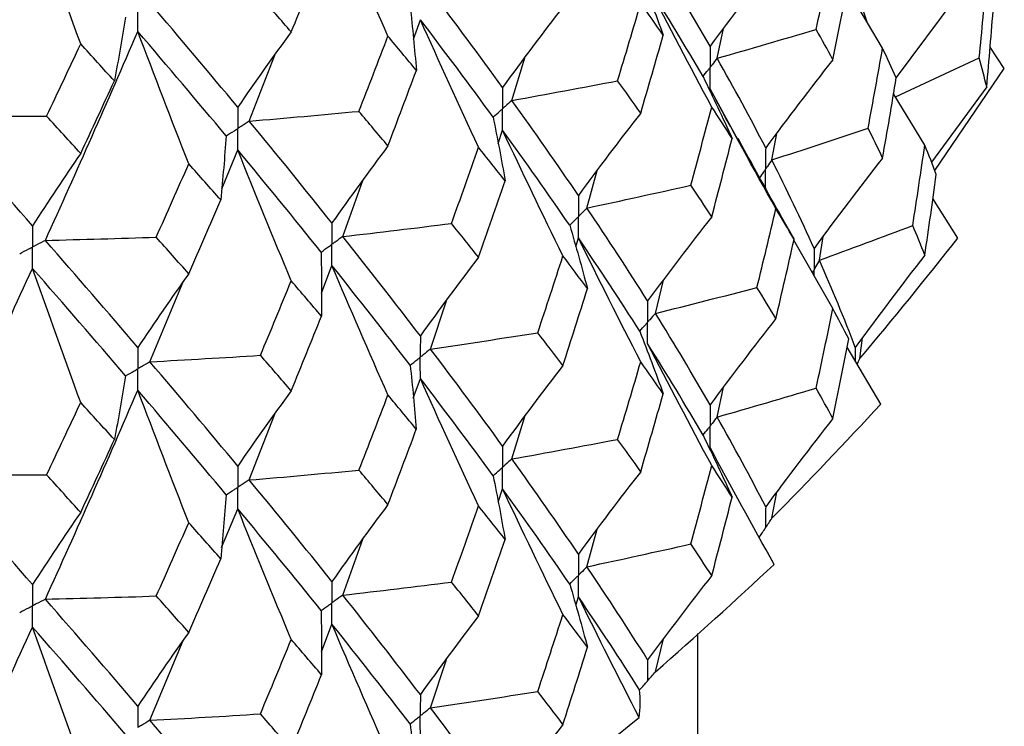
# Paper-space layout '_Isometric' of a CAD drawing. Header units: millimetres. Extents: x -25 to 231, y -14 to 362.
# Tile 40 of 58: x 12.79 to 19.63, y 6.15 to 11.06. Entities that reach past the tile are written whole.
import ezdxf

# ---------------------------------------------------------------- set-up
doc = ezdxf.new("R2010")
doc.units = ezdxf.units.MM

psp = doc.layouts.new('_Isometric')

# ---------------------------------------------------------------- linework, layer by layer
at = {"color": 7, "linetype": 'Continuous', "lineweight": 25}
for p, q in [((18.7834, 10.8623), (18.5379, 11.2776)), ((19.3184, 11.2519), (18.877, 10.6594)), ((18.677, 11.0422), (18.6249, 11.1949)), ((15.5251, 10.9238), (15.5737, 11.0599)), ((17.6343, 10.7919), (17.6786, 10.998)), ((14.3856, 10.3556), (14.5625, 10.8134)), ((19.6287, 10.7213), (19.53, 10.8696)), ((16.2095, 10.4994), (16.2981, 10.7943)), ((18.8726, 10.5238), (19.4548, 10.794)), ((19.1455, 10.0126), (19.6287, 10.7213)), ((17.7815, 10.2244), (17.5859, 10.5807)), ((19.077, 10.189), (18.8574, 10.5488)), ((19.5068, 10.5929), (19.1227, 10.0714)), ((16.1136, 10.1993), (16.1446, 10.2931)), ((18.0142, 10.0864), (18.0485, 10.2708)), ((14.1942, 9.8866), (14.3057, 10.1559)), ((16.7308, 9.7522), (16.8015, 10.0122)), ((15.0353, 9.5541), (15.1745, 9.9434)), ((19.3055, 9.5434), (19.1329, 9.8176)), ((18.0939, 9.6664), (18.169, 9.5345)), ((16.6527, 9.4829), (16.6711, 9.5442)), ((18.4382, 9.054), (18.1678, 9.529)), ((18.3447, 9.3898), (18.3706, 9.5546)), ((14.8863, 9.1606), (14.9602, 9.3521)), ((13.6964, 8.6849), (13.926, 9.2391)), ((17.2061, 9.0208), (17.2625, 9.2522)), ((15.6439, 8.7728), (15.7545, 9.1087)), ((18.6253, 8.7064), (18.6438, 8.8506)), ((18.7708, 8.3914), (18.5379, 8.7862)), ((15.5249, 8.4324), (15.5737, 8.5687)), ((17.6343, 8.3013), (17.6786, 8.5077)), ((14.3856, 7.8642), (14.5622, 8.3215)), ((16.2095, 8.0099), (16.2982, 8.3046)), ((16.1136, 7.7096), (16.1446, 7.8036)), ((18.0147, 7.5979), (18.0485, 7.7794)), ((14.194, 7.3953), (14.3057, 7.6647)), ((16.7307, 7.2616), (16.8016, 7.5221)), ((17.9704, 7.5308), (17.9714, 7.5323)), ((15.0353, 7.0646), (15.1746, 7.4537)), ((18.0305, 7.278), (17.9849, 7.3619)), ((16.6528, 6.9924), (16.6711, 7.0534)), ((14.8862, 6.6708), (14.9602, 6.8625)), ((17.5, 2.4496), (17.5, 6.7978)), ((13.6964, 6.1953), (13.9261, 6.7493)), ((17.2068, 6.5323), (17.2624, 6.7608)), ((15.6439, 6.2821), (15.7547, 6.6188)), ((17.1505, 6.4682), (17.1519, 6.4697))]:
    psp.add_line(p, q, dxfattribs=at)
at = {"color": 8, "linetype": 'Continuous', "lineweight": 25}
psp.add_line((18.5942, 8.7849), (18.5941, 8.6909), dxfattribs=at)
at = {"color": 7, "linetype": 'Continuous', "lineweight": 25}
for points in [[(15.3486, 10.9459), (15.2166, 11.2444), (15.0871, 11.5433), (14.9602, 11.8425)], [(12.2075, 10.3915), (12.4362, 10.865), (12.6608, 11.3425), (12.8809, 11.823)], [(13.2153, 10.8924), (13.1016, 11.2025), (12.9902, 11.5127), (12.8809, 11.823)], [(14.6771, 10.9746), (14.7477, 11.1468), (14.8177, 11.3192), (14.887, 11.4919)], [(17.5859, 10.8766), (17.4656, 11.0857), (17.3389, 11.2971), (17.2061, 11.5104)], [(18.3225, 10.9928), (18.3618, 11.1762), (18.4004, 11.3598), (18.4382, 11.5437)], [(18.0425, 11.4748), (17.8874, 11.2776), (17.7352, 11.0782), (17.5859, 10.8766)], [(17.0973, 11.3871), (17.1537, 11.2424), (17.208, 11.0975), (17.2602, 10.9522)], [(19.4548, 10.794), (19.473, 10.9814), (19.4903, 11.1688), (19.5068, 11.3563)], [(17.5974, 10.4534), (17.446, 10.7351), (17.2975, 11.0175), (17.152, 11.3005)], [(17.5368, 10.6654), (17.4148, 10.8749), (17.2865, 11.0867), (17.152, 11.3005)], [(18.4382, 10.7822), (18.476, 10.966), (18.513, 11.1499), (18.5492, 11.3338)], [(14.6771, 10.9746), (14.6065, 11.0563), (14.5353, 11.1381), (14.4635, 11.2204)], [(16.1446, 10.5895), (15.9833, 10.8122), (15.8163, 11.0372), (15.6439, 11.2641)], [(14.3057, 10.4521), (14.1075, 10.691), (13.9045, 10.9314), (13.6965, 11.1752)], [(15.503, 11.1521), (15.5195, 11.0041), (15.5338, 10.856), (15.546, 10.7078)], [(16.5637, 11.1486), (16.4213, 10.9648), (16.2815, 10.7784), (16.1446, 10.5895)], [(16.9434, 10.6354), (16.9977, 10.815), (17.0512, 10.9949), (17.104, 11.175)], [(17.2602, 10.9522), (17.2089, 11.0263), (17.1568, 11.1005), (17.104, 11.175)], [(19.5068, 10.5929), (19.5234, 10.7802), (19.539, 10.9677), (19.5539, 11.1553)], [(13.5269, 11.0773), (13.503, 10.9296), (13.477, 10.782), (13.4488, 10.6346)], [(15.9781, 10.1741), (15.8407, 10.469), (15.7059, 10.7642), (15.5737, 11.0599)], [(16.079, 10.3834), (15.9162, 10.6067), (15.7477, 10.8323), (15.5737, 11.0599)], [(12.9697, 9.5279), (13.1886, 10.0091), (13.4026, 10.492), (13.6119, 10.9781)], [(13.9654, 10.059), (13.8453, 10.3652), (13.7274, 10.6715), (13.6119, 10.9781)], [(14.2252, 10.2527), (14.0256, 10.4923), (13.8212, 10.7337), (13.6119, 10.9781)], [(14.6771, 10.9746), (14.5508, 10.8033), (14.427, 10.6291), (14.3057, 10.4521)], [(15.1473, 10.4236), (15.2151, 10.5975), (15.2822, 10.7716), (15.3486, 10.9459)], [(15.546, 10.7078), (15.4808, 10.7869), (15.4151, 10.8663), (15.3486, 10.9459)], [(17.104, 10.4114), (17.1568, 10.5914), (17.2089, 10.7717), (17.2602, 10.9522)], [(17.6343, 10.7919), (17.8647, 10.8577), (18.0941, 10.9247), (18.3225, 10.9928)], [(18.4382, 10.7822), (18.4004, 10.8523), (18.3618, 10.9225), (18.3225, 10.9928)], [(12.9785, 10.3901), (13.058, 10.5571), (13.1369, 10.7245), (13.2153, 10.8924)], [(13.4488, 10.6346), (13.3716, 10.7201), (13.2937, 10.8061), (13.2153, 10.8924)], [(18.6831, 10.3075), (18.7173, 10.4923), (18.7507, 10.6773), (18.7834, 10.8623)], [(18.8788, 10.6553), (18.8478, 10.7242), (18.816, 10.7932), (18.7834, 10.8623)], [(17.9716, 10.1699), (17.8655, 10.3763), (17.753, 10.5834), (17.6343, 10.7919)], [(18.4382, 10.7822), (18.2796, 10.5803), (18.124, 10.3762), (17.9716, 10.1699)], [(19.5068, 10.5929), (19.4903, 10.6598), (19.473, 10.7269), (19.4548, 10.794)], [(15.3486, 10.1831), (15.4151, 10.3577), (15.4809, 10.5326), (15.546, 10.7078)], [(13.2153, 10.1308), (13.2937, 10.2984), (13.3716, 10.4663), (13.4488, 10.6346)], [(16.2095, 10.4994), (16.4548, 10.5436), (16.6994, 10.5889), (16.9434, 10.6354)], [(17.104, 10.4114), (17.0512, 10.4858), (16.9977, 10.5605), (16.9434, 10.6354)], [(17.5368, 10.6654), (17.6062, 10.5226), (17.6735, 10.3794), (17.7387, 10.236)], [(18.7834, 10.0992), (18.816, 10.2844), (18.8478, 10.4698), (18.8788, 10.6553)], [(18.0425, 9.7481), (17.8874, 10.0249), (17.7352, 10.3024), (17.5859, 10.5807)], [(16.6711, 9.8401), (16.5232, 10.0574), (16.3693, 10.2772), (16.2095, 10.4994)], [(14.3856, 10.3556), (14.6398, 10.377), (14.8938, 10.3997), (15.1473, 10.4236)], [(15.3486, 10.1831), (15.2822, 10.263), (15.2151, 10.3431), (15.1473, 10.4236)], [(17.104, 10.4114), (16.9569, 10.2234), (16.8126, 10.033), (16.6711, 9.8401)], [(17.4515, 9.9105), (17.5009, 10.0912), (17.5495, 10.2722), (17.5974, 10.4534)], [(17.7387, 10.236), (17.6924, 10.3082), (17.6453, 10.3807), (17.5974, 10.4534)], [(12.2075, 10.3915), (12.4645, 10.3897), (12.7215, 10.3893), (12.9785, 10.3901)], [(12.8809, 9.6296), (12.6608, 9.8811), (12.4364, 10.1345), (12.2075, 10.3915)], [(13.2153, 10.1308), (13.1369, 10.2169), (13.058, 10.3033), (12.9785, 10.3901)], [(14.9602, 9.6484), (14.7739, 9.8817), (14.5823, 10.1175), (14.3856, 10.3556)], [(16.079, 10.3834), (16.1089, 10.2361), (16.1367, 10.0886), (16.1623, 9.9411)], [(16.5637, 9.4199), (16.4212, 9.7105), (16.2815, 10.0016), (16.1446, 10.2931)], [(16.6109, 9.6323), (16.4614, 9.85), (16.3058, 10.0704), (16.1446, 10.2931)], [(18.0142, 10.0864), (18.2382, 10.159), (18.4612, 10.2327), (18.6831, 10.3075)], [(18.7834, 10.0992), (18.7507, 10.1685), (18.7173, 10.2379), (18.6831, 10.3075)], [(14.2252, 10.2527), (14.2148, 10.1045), (14.2023, 9.9563), (14.1875, 9.8082)], [(17.5974, 9.692), (17.6453, 9.8732), (17.6924, 10.0545), (17.7387, 10.236)], [(18.9926, 9.6308), (19.0216, 9.8167), (19.0497, 10.0028), (19.077, 10.189)], [(19.1566, 9.9842), (19.1309, 10.0523), (19.1044, 10.1206), (19.077, 10.189)], [(13.2153, 10.1308), (13.1016, 9.9667), (12.9901, 9.7996), (12.8809, 9.6296)], [(14.6771, 9.2467), (14.5509, 9.5495), (14.4271, 9.8525), (14.3057, 10.1559)], [(14.8845, 9.4466), (14.6968, 9.6805), (14.5037, 9.9171), (14.3057, 10.1559)], [(15.3486, 10.1831), (15.2166, 10.0076), (15.0871, 9.8294), (14.9602, 9.6484)], [(15.7898, 9.6451), (15.8532, 9.8212), (15.916, 9.9975), (15.9781, 10.1741)], [(16.1623, 9.9411), (16.1016, 10.0185), (16.0402, 10.0962), (15.9781, 10.1741)], [(13.7396, 9.5496), (13.8155, 9.7192), (13.8907, 9.889), (13.9654, 10.059)], [(14.1875, 9.8082), (14.114, 9.8915), (14.04, 9.9751), (13.9654, 10.059)], [(18.308, 9.4721), (18.2165, 9.6756), (18.1185, 9.8804), (18.0142, 10.0864)], [(18.7834, 10.0992), (18.6218, 9.8923), (18.4634, 9.6832), (18.308, 9.4721)], [(19.077, 9.4256), (19.1044, 9.6116), (19.1309, 9.7978), (19.1566, 9.9842)], [(15.9781, 9.4106), (16.0402, 9.5871), (16.1016, 9.7639), (16.1623, 9.9411)], [(16.7308, 9.7522), (16.9718, 9.8038), (17.212, 9.8566), (17.4515, 9.9105)], [(17.5974, 9.692), (17.5495, 9.7647), (17.5009, 9.8375), (17.4515, 9.9105)], [(13.9654, 9.2962), (14.04, 9.4666), (14.1141, 9.6372), (14.1875, 9.8082)], [(17.152, 9.1072), (17.0176, 9.3209), (16.8771, 9.5357), (16.7308, 9.7522)], [(17.9114, 9.2003), (17.9559, 9.3828), (17.9996, 9.5654), (18.0425, 9.7481)], [(18.169, 9.5345), (18.1276, 9.6056), (18.0855, 9.6768), (18.0425, 9.7481)], [(15.0353, 9.5541), (15.2873, 9.5832), (15.5388, 9.6136), (15.7898, 9.6451)], [(15.9781, 9.4106), (15.916, 9.4884), (15.8532, 9.5666), (15.7898, 9.6451)], [(17.5974, 9.692), (17.446, 9.4995), (17.2975, 9.3046), (17.152, 9.1072)], [(16.6109, 9.6323), (16.654, 9.4861), (16.6951, 9.3396), (16.7339, 9.193)], [(18.3447, 9.3898), (18.5618, 9.4691), (18.7778, 9.5494), (18.9926, 9.6308)], [(19.077, 9.4256), (19.0497, 9.4938), (19.0216, 9.5622), (18.9926, 9.6308)], [(12.9697, 9.5279), (13.2264, 9.5339), (13.4831, 9.5412), (13.7396, 9.5496)], [(13.6119, 8.784), (13.4026, 9.0292), (13.1884, 9.2773), (12.9697, 9.5279)], [(13.9654, 9.2962), (13.8907, 9.3804), (13.8155, 9.4648), (13.7396, 9.5496)], [(15.5737, 8.8646), (15.3998, 9.0915), (15.2203, 9.3215), (15.0353, 9.5541)], [(17.104, 8.6848), (16.9569, 8.9707), (16.8126, 9.2572), (16.6711, 9.5442)], [(17.0973, 8.8975), (16.9612, 9.1117), (16.8191, 9.3272), (16.6711, 9.5442)], [(18.0425, 8.985), (18.0855, 9.168), (18.1276, 9.3511), (18.169, 9.5345)], [(18.6253, 8.7064), (18.8576, 8.9824), (19.0843, 9.2614), (19.3055, 9.5434)], [(14.8845, 9.4466), (14.8876, 9.2983), (14.8885, 9.15), (14.8872, 9.0017)], [(15.9781, 9.4106), (15.8407, 9.2312), (15.7059, 9.0492), (15.5737, 8.8646)], [(16.3893, 8.8867), (16.4481, 9.0641), (16.5063, 9.2418), (16.5637, 9.4199)], [(16.7339, 9.193), (16.6779, 9.2683), (16.6212, 9.344), (16.5637, 9.4199)], [(18.5942, 8.7849), (18.5177, 8.9849), (18.4345, 9.1866), (18.3447, 9.3898)], [(19.077, 9.4256), (18.913, 9.214), (18.7521, 9.0005), (18.5942, 8.7849)], [(12.2074, 7.9012), (12.4363, 8.3756), (12.6609, 8.8532), (12.8809, 9.3334)], [(13.2153, 8.4028), (13.1017, 8.7129), (12.9902, 9.0231), (12.8809, 9.3334)], [(13.5269, 8.587), (13.3163, 8.833), (13.1008, 9.0819), (12.8809, 9.3334)], [(15.3486, 8.4544), (15.2166, 8.7533), (15.0871, 9.0525), (14.9602, 9.3521)], [(15.5029, 8.6607), (15.3276, 8.8882), (15.1466, 9.1188), (14.9602, 9.3521)], [(13.9654, 9.2962), (13.8452, 9.1283), (13.7274, 8.9576), (13.6119, 8.784)], [(14.4632, 8.7298), (14.5351, 8.9018), (14.6064, 9.0741), (14.6771, 9.2467)], [(14.8872, 9.0017), (14.8178, 9.083), (14.7478, 9.1647), (14.6771, 9.2467)], [(16.5637, 8.6585), (16.6212, 8.8365), (16.6779, 9.0147), (16.7339, 9.193)], [(17.2061, 9.0208), (17.4421, 9.0795), (17.6772, 9.1394), (17.9114, 9.2003)], [(18.0425, 8.985), (17.9996, 9.0566), (17.9559, 9.1284), (17.9114, 9.2003)], [(18.3223, 8.5019), (18.3617, 8.6857), (18.4004, 8.8698), (18.4382, 9.054)], [(18.5494, 8.8434), (18.5131, 8.9134), (18.4761, 8.9836), (18.4382, 9.054)], [(14.6771, 8.4831), (14.7478, 8.6556), (14.8178, 8.8285), (14.8872, 9.0017)], [(17.5859, 8.3861), (17.4655, 8.596), (17.3388, 8.8077), (17.2061, 9.0208)], [(18.0425, 8.985), (17.8873, 8.7877), (17.7351, 8.5881), (17.5859, 8.3861)], [(17.0973, 8.8975), (17.1537, 8.7528), (17.208, 8.6078), (17.2602, 8.4626)], [(15.6439, 8.7728), (15.8929, 8.8095), (16.1414, 8.8475), (16.3893, 8.8867)], [(16.5637, 8.6585), (16.5063, 8.7343), (16.4481, 8.8104), (16.3893, 8.8867)], [(18.4382, 8.2906), (18.4761, 8.4746), (18.5131, 8.6589), (18.5494, 8.8434)], [(16.1446, 8.0998), (15.9833, 8.3225), (15.8163, 8.5465), (15.6439, 8.7728)], [(17.5974, 7.9637), (17.446, 8.2455), (17.2976, 8.5279), (17.152, 8.8109)], [(17.5368, 8.1749), (17.4147, 8.3852), (17.2864, 8.5973), (17.152, 8.8109)], [(13.6964, 8.6849), (13.9522, 8.6986), (14.2078, 8.7136), (14.4632, 8.7298)], [(14.3057, 7.9606), (14.1077, 8.1988), (13.9045, 8.4404), (13.6964, 8.6849)], [(14.6771, 8.4831), (14.6064, 8.565), (14.5351, 8.6472), (14.4632, 8.7298)], [(16.9434, 8.1458), (16.9977, 8.3253), (17.0512, 8.505), (17.104, 8.6848)], [(17.2602, 8.4626), (17.2089, 8.5365), (17.1568, 8.6106), (17.104, 8.6848)], [(15.5029, 8.6607), (15.5194, 8.5127), (15.5337, 8.3646), (15.5458, 8.2164)], [(16.5637, 8.6585), (16.4212, 8.4749), (16.2815, 8.2886), (16.1446, 8.0998)], [(13.5269, 8.587), (13.5032, 8.4394), (13.4772, 8.2918), (13.4491, 8.1444)], [(15.9781, 7.6839), (15.8407, 7.9784), (15.7059, 8.2734), (15.5737, 8.5687)], [(16.079, 7.8938), (15.9161, 8.1171), (15.7476, 8.3419), (15.5737, 8.5687)], [(12.9698, 7.0366), (13.1884, 7.5167), (13.4025, 8.0006), (13.6119, 8.4876)], [(13.9654, 7.5676), (13.8452, 7.8741), (13.7274, 8.1808), (13.6119, 8.4876)], [(14.2252, 7.7613), (14.0258, 8.0002), (13.8213, 8.2424), (13.6119, 8.4876)], [(14.6771, 8.4831), (14.5509, 8.3117), (14.4271, 8.1375), (14.3057, 7.9606)], [(17.6343, 8.3013), (17.8646, 8.367), (18.094, 8.4339), (18.3223, 8.5019)], [(18.4382, 8.2906), (18.4004, 8.3608), (18.3617, 8.4312), (18.3223, 8.5019)], [(15.1476, 7.9325), (15.2152, 8.1061), (15.2823, 8.2801), (15.3486, 8.4544)], [(15.5458, 8.2164), (15.4807, 8.2954), (15.415, 8.3747), (15.3486, 8.4544)], [(17.104, 7.9217), (17.1568, 8.1018), (17.2089, 8.2821), (17.2602, 8.4626)], [(12.9782, 7.8996), (13.0578, 8.067), (13.1368, 8.2347), (13.2153, 8.4028)], [(13.4491, 8.1444), (13.3717, 8.2302), (13.2938, 8.3163), (13.2153, 8.4028)], [(18.0147, 7.5979), (18.2718, 7.8591), (18.5238, 8.1236), (18.7708, 8.3914)], [(17.9716, 7.6786), (17.8656, 7.8841), (17.7531, 8.0918), (17.6343, 8.3013)], [(18.4382, 8.2906), (18.2797, 8.0888), (18.1241, 7.8848), (17.9716, 7.6786)], [(15.3486, 7.693), (15.415, 7.8673), (15.4807, 8.0417), (15.5458, 8.2164)], [(13.2153, 7.6392), (13.2938, 7.8072), (13.3717, 7.9756), (13.4491, 8.1444)], [(16.2095, 8.0099), (16.4548, 8.054), (16.6995, 8.0993), (16.9434, 8.1458)], [(17.104, 7.9217), (17.0512, 7.9962), (16.9977, 8.0709), (16.9434, 8.1458)], [(17.5368, 8.1749), (17.6063, 8.0321), (17.6737, 7.8889), (17.7389, 7.7455)], [(18.0305, 7.278), (17.8794, 7.5479), (17.7312, 7.8185), (17.5859, 8.0898)], [(16.6711, 7.3497), (16.5231, 7.5677), (16.3692, 7.7879), (16.2095, 8.0099)], [(14.3856, 7.8642), (14.6399, 7.8857), (14.8939, 7.9085), (15.1476, 7.9325)], [(15.3486, 7.693), (15.2822, 7.7726), (15.2152, 7.8525), (15.1476, 7.9325)], [(17.4513, 7.4196), (17.5007, 7.6007), (17.5494, 7.7821), (17.5974, 7.9637)], [(17.7389, 7.7455), (17.6925, 7.818), (17.6453, 7.8908), (17.5974, 7.9637)], [(12.2074, 7.9012), (12.4643, 7.8994), (12.7213, 7.8989), (12.9782, 7.8996)], [(12.8809, 7.1381), (12.661, 7.3889), (12.4364, 7.6434), (12.2074, 7.9012)], [(13.2153, 7.6392), (13.1369, 7.7256), (13.0578, 7.8124), (12.9782, 7.8996)], [(14.9602, 7.1588), (14.7738, 7.3919), (14.5823, 7.6269), (14.3856, 7.8642)], [(16.079, 7.8938), (16.1089, 7.7465), (16.1366, 7.599), (16.1622, 7.4514)], [(17.104, 7.9217), (16.9569, 7.7335), (16.8126, 7.5428), (16.6711, 7.3497)], [(16.5637, 6.9302), (16.4213, 7.2208), (16.2816, 7.512), (16.1446, 7.8036)], [(16.6109, 7.1417), (16.4613, 7.3603), (16.3058, 7.581), (16.1446, 7.8036)], [(14.2252, 7.7613), (14.2147, 7.6131), (14.2021, 7.4649), (14.1873, 7.3169)], [(17.5974, 7.2004), (17.6453, 7.3818), (17.6925, 7.5635), (17.7389, 7.7455)], [(14.6771, 6.7565), (14.5509, 7.059), (14.4271, 7.3617), (14.3057, 7.6647)], [(14.8845, 6.957), (14.6967, 7.1909), (14.5037, 7.4267), (14.3057, 7.6647)], [(15.3486, 7.693), (15.2166, 7.5177), (15.0871, 7.3396), (14.9602, 7.1588)], [(15.7898, 7.1555), (15.8533, 7.3314), (15.916, 7.5076), (15.9781, 7.6839)], [(16.1622, 7.4514), (16.1015, 7.5287), (16.0401, 7.6062), (15.9781, 7.6839)], [(13.2153, 7.6392), (13.1017, 7.4751), (12.9902, 7.308), (12.8809, 7.1381)], [(13.7399, 7.0586), (13.8156, 7.2278), (13.8908, 7.3975), (13.9654, 7.5676)], [(14.1873, 7.3169), (14.1139, 7.4), (14.0399, 7.4836), (13.9654, 7.5676)], [(15.9781, 6.9208), (16.0402, 7.0974), (16.1015, 7.2743), (16.1622, 7.4514)], [(16.7307, 7.2616), (16.9717, 7.3131), (17.2119, 7.3657), (17.4513, 7.4196)], [(17.5974, 7.2004), (17.5494, 7.2732), (17.5007, 7.3462), (17.4513, 7.4196)], [(13.9654, 6.8061), (14.0399, 6.9761), (14.1139, 7.1464), (14.1873, 7.3169)], [(17.152, 6.616), (17.0177, 6.8287), (16.8772, 7.044), (16.7307, 7.2616)], [(17.2068, 6.5323), (17.4858, 6.7772), (17.7604, 7.0258), (18.0305, 7.278)], [(17.5974, 7.2004), (17.4461, 7.0079), (17.2976, 6.8131), (17.152, 6.616)], [(15.0353, 7.0646), (15.2873, 7.0937), (15.5388, 7.124), (15.7898, 7.1555)], [(15.9781, 6.9208), (15.916, 6.9988), (15.8533, 7.077), (15.7898, 7.1555)], [(16.6109, 7.1417), (16.6541, 6.9955), (16.6952, 6.8491), (16.7342, 6.7025)], [(12.9698, 7.0366), (13.2266, 7.0426), (13.4833, 7.05), (13.7399, 7.0586)], [(13.9654, 6.8061), (13.8908, 6.89), (13.8156, 6.9742), (13.7399, 7.0586)], [(15.5737, 6.3742), (15.3997, 6.6019), (15.2202, 6.8322), (15.0353, 7.0646)], [(17.0926, 6.2154), (16.9494, 6.4942), (16.8089, 6.7735), (16.6711, 7.0534)], [(17.0966, 6.4075), (16.9609, 6.6203), (16.819, 6.8357), (16.6711, 7.0534)], [(13.6119, 6.2944), (13.4025, 6.5395), (13.1884, 6.7867), (12.9698, 7.0366)], [(14.8845, 6.957), (14.8876, 6.8087), (14.8885, 6.6604), (14.8872, 6.512)], [(15.9781, 6.9208), (15.8406, 6.7412), (15.7059, 6.559), (15.5737, 6.3742)], [(16.3891, 6.3958), (16.448, 6.5736), (16.5062, 6.7518), (16.5637, 6.9302)], [(16.7342, 6.7025), (16.6781, 6.7782), (16.6213, 6.8541), (16.5637, 6.9302)], [(12.2074, 5.4116), (12.4365, 5.8861), (12.661, 6.363), (12.8809, 6.8422)], [(13.2153, 5.9126), (13.1017, 6.2224), (12.9902, 6.5322), (12.8809, 6.8422)], [(13.5269, 6.0975), (13.3162, 6.3434), (13.1008, 6.5915), (12.8809, 6.8422)], [(15.3486, 5.9647), (15.2166, 6.2637), (15.0871, 6.5629), (14.9602, 6.8625)], [(15.503, 6.1702), (15.3275, 6.3985), (15.1465, 6.6294), (14.9602, 6.8625)], [(13.9654, 6.8061), (13.8452, 6.6384), (13.7274, 6.4678), (13.6119, 6.2944)], [(14.4633, 6.2402), (14.5352, 6.4121), (14.6065, 6.5842), (14.6771, 6.7565)], [(14.8872, 6.512), (14.8178, 6.5932), (14.7478, 6.6747), (14.6771, 6.7565)], [(16.5637, 6.1668), (16.6213, 6.3451), (16.6781, 6.5237), (16.7342, 6.7025)], [(14.6771, 5.9934), (14.7478, 6.1659), (14.8178, 6.3388), (14.8872, 6.512)], [(15.6439, 6.2821), (15.8928, 6.3188), (16.1412, 6.3567), (16.3891, 6.3958)], [(16.5637, 6.1668), (16.5062, 6.2428), (16.448, 6.3191), (16.3891, 6.3958)], [(17.0926, 6.2154), (17.1012, 6.279), (17.1025, 6.343), (17.0966, 6.4075)], [(13.6964, 6.1953), (13.9522, 6.209), (14.2079, 6.224), (14.4633, 6.2402)], [(14.6771, 5.9934), (14.6065, 6.0753), (14.5352, 6.1576), (14.4633, 6.2402)], [(16.1446, 5.6086), (15.9834, 5.8303), (15.8165, 6.0549), (15.6439, 6.2821)], [(14.3057, 5.4702), (14.1076, 5.7092), (13.9044, 5.951), (13.6964, 6.1953)], [(15.503, 6.1702), (15.5195, 6.0222), (15.5339, 5.8741), (15.546, 5.7259)], [(16.5637, 6.1668), (16.4213, 5.9833), (16.2816, 5.7972), (16.1446, 5.6086)], [(16.2103, 5.5213), (16.5082, 5.7488), (16.8023, 5.9801), (17.0926, 6.2154)]]:
    psp.add_open_spline(points, degree=3, dxfattribs=at)
for points, knots in [([(13.6119, 10.9781), (13.6119, 11.018), (13.6118, 11.058), (13.6118, 11.0979), (13.6118, 11.1073), (13.6118, 11.1167), (13.6118, 11.1262)], [0, 0, 0, 0, 0.0001465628, 0.0001465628, 0.0001465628, 0.0001812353, 0.0001812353, 0.0001812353, 0.0001812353]), ([(17.5859, 10.8766), (17.5858, 10.8367), (17.5858, 10.7968), (17.5858, 10.7569), (17.5858, 10.7475), (17.5858, 10.7381), (17.5858, 10.7286)], [0, 0, 0, 0, 0.0001465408, 0.0001465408, 0.0001465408, 0.0001812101, 0.0001812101, 0.0001812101, 0.0001812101]), ([(17.6343, 10.7919), (17.6229, 10.7769), (17.6114, 10.7619), (17.5998, 10.7469), (17.5951, 10.7408), (17.5905, 10.7347), (17.5858, 10.7286)], [0, 0, 0, 0, 0.0000852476, 0.0000852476, 0.0000852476, 0.0001199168, 0.0001199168, 0.0001199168, 0.0001199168]), ([(17.5368, 10.6654), (17.5484, 10.6804), (17.5601, 10.6954), (17.5716, 10.7104), (17.5763, 10.7164), (17.581, 10.7225), (17.5858, 10.7286)], [0, 0, 0, 0, 0.0000852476, 0.0000852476, 0.0000852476, 0.0001199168, 0.0001199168, 0.0001199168, 0.0001199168]), ([(17.5859, 10.5807), (17.5858, 10.6206), (17.5858, 10.6604), (17.5858, 10.7003), (17.5858, 10.7098), (17.5858, 10.7192), (17.5858, 10.7286)], [0, 0, 0, 0, 0.000146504, 0.000146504, 0.000146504, 0.0001811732, 0.0001811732, 0.0001811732, 0.0001811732]), ([(16.1446, 10.5895), (16.1445, 10.5495), (16.1444, 10.5096), (16.1444, 10.4697), (16.1444, 10.4602), (16.1444, 10.4508), (16.1444, 10.4413)], [0, 0, 0, 0, 0.0001467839, 0.0001467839, 0.0001467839, 0.0001814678, 0.0001814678, 0.0001814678, 0.0001814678]), ([(16.2095, 10.4994), (16.1941, 10.4857), (16.1787, 10.4719), (16.1633, 10.4581), (16.157, 10.4525), (16.1507, 10.4469), (16.1444, 10.4413)], [0, 0, 0, 0, 0.0000851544, 0.0000851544, 0.0000851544, 0.0001198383, 0.0001198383, 0.0001198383, 0.0001198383]), ([(14.3057, 10.4521), (14.3056, 10.4122), (14.3056, 10.3723), (14.3055, 10.3324), (14.3055, 10.3229), (14.3055, 10.3135), (14.3055, 10.3041)], [0, 0, 0, 0, 0.0001466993, 0.0001466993, 0.0001466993, 0.0001813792, 0.0001813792, 0.0001813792, 0.0001813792]), ([(16.079, 10.3834), (16.0945, 10.3971), (16.11, 10.4108), (16.1255, 10.4246), (16.1318, 10.4302), (16.1381, 10.4357), (16.1444, 10.4413)], [0, 0, 0, 0, 0.0000851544, 0.0000851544, 0.0000851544, 0.0001198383, 0.0001198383, 0.0001198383, 0.0001198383]), ([(16.1446, 10.2931), (16.1445, 10.3331), (16.1444, 10.3731), (16.1444, 10.413), (16.1444, 10.4225), (16.1444, 10.4319), (16.1444, 10.4413)], [0, 0, 0, 0, 0.0001467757, 0.0001467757, 0.0001467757, 0.0001814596, 0.0001814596, 0.0001814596, 0.0001814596]), ([(14.3856, 10.3556), (14.3667, 10.3433), (14.3477, 10.3311), (14.3287, 10.3189), (14.321, 10.314), (14.3133, 10.309), (14.3055, 10.3041)], [0, 0, 0, 0, 0.0000851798, 0.0000851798, 0.0000851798, 0.0001198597, 0.0001198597, 0.0001198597, 0.0001198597]), ([(14.2252, 10.2527), (14.2443, 10.2649), (14.2633, 10.277), (14.2823, 10.2892), (14.2901, 10.2941), (14.2978, 10.2991), (14.3055, 10.3041)], [0, 0, 0, 0, 0.0000851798, 0.0000851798, 0.0000851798, 0.0001198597, 0.0001198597, 0.0001198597, 0.0001198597]), ([(14.3057, 10.1559), (14.3056, 10.1958), (14.3056, 10.2358), (14.3055, 10.2757), (14.3055, 10.2852), (14.3055, 10.2946), (14.3055, 10.3041)], [0, 0, 0, 0, 0.0001467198, 0.0001467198, 0.0001467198, 0.0001813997, 0.0001813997, 0.0001813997, 0.0001813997]), ([(18.0955, 9.6673), (18.0664, 9.7187), (17.96, 9.9065), (17.8559, 10.0964), (17.7803, 10.2344)], [0, 0, 0, 0, 0.273698, 1, 1, 1, 1]), ([(17.9716, 10.1699), (17.9715, 10.1299), (17.9714, 10.09), (17.9714, 10.0501), (17.9714, 10.0406), (17.9714, 10.0312), (17.9714, 10.0218)], [0, 0, 0, 0, 0.0001467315, 0.0001467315, 0.0001467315, 0.0001814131, 0.0001814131, 0.0001814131, 0.0001814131]), ([(18.0142, 10.0864), (18.0041, 10.0711), (17.994, 10.0558), (17.9838, 10.0405), (17.9797, 10.0342), (17.9756, 10.028), (17.9714, 10.0218)], [0, 0, 0, 0, 0.0000851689, 0.0000851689, 0.0000851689, 0.0001198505, 0.0001198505, 0.0001198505, 0.0001198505]), ([(16.6711, 9.8401), (16.6711, 9.8003), (16.671, 9.7604), (16.671, 9.7205), (16.671, 9.7111), (16.671, 9.7017), (16.671, 9.6922)], [0, 0, 0, 0, 0.0001465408, 0.0001465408, 0.0001465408, 0.0001812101, 0.0001812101, 0.0001812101, 0.0001812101]), ([(16.7308, 9.7522), (16.7167, 9.738), (16.7025, 9.7238), (16.6883, 9.7096), (16.6825, 9.7038), (16.6768, 9.698), (16.671, 9.6922)], [0, 0, 0, 0, 0.0000852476, 0.0000852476, 0.0000852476, 0.0001199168, 0.0001199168, 0.0001199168, 0.0001199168]), ([(14.9602, 9.6484), (14.9601, 9.6085), (14.9601, 9.5686), (14.9601, 9.5286), (14.9601, 9.5192), (14.9601, 9.5097), (14.9601, 9.5003)], [0, 0, 0, 0, 0.0001467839, 0.0001467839, 0.0001467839, 0.0001814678, 0.0001814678, 0.0001814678, 0.0001814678]), ([(16.6109, 9.6323), (16.6252, 9.6465), (16.6394, 9.6607), (16.6536, 9.6749), (16.6594, 9.6807), (16.6652, 9.6864), (16.671, 9.6922)], [0, 0, 0, 0, 0.0000852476, 0.0000852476, 0.0000852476, 0.0001199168, 0.0001199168, 0.0001199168, 0.0001199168]), ([(16.6711, 9.5442), (16.6711, 9.5841), (16.671, 9.624), (16.671, 9.6639), (16.671, 9.6733), (16.671, 9.6828), (16.671, 9.6922)], [0, 0, 0, 0, 0.000146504, 0.000146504, 0.000146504, 0.0001811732, 0.0001811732, 0.0001811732, 0.0001811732]), ([(12.8809, 9.6296), (12.8808, 9.5897), (12.8808, 9.5498), (12.8808, 9.5099), (12.8808, 9.5004), (12.8808, 9.491), (12.8808, 9.4816)], [0, 0, 0, 0, 0.0001466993, 0.0001466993, 0.0001466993, 0.0001813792, 0.0001813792, 0.0001813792, 0.0001813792]), ([(12.9697, 9.5279), (12.9487, 9.5169), (12.9276, 9.5059), (12.9065, 9.495), (12.8979, 9.4905), (12.8894, 9.486), (12.8808, 9.4816)], [0, 0, 0, 0, 0.0000851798, 0.0000851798, 0.0000851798, 0.0001198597, 0.0001198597, 0.0001198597, 0.0001198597]), ([(15.0353, 9.5541), (15.0175, 9.5414), (14.9997, 9.5286), (14.9819, 9.5159), (14.9746, 9.5107), (14.9673, 9.5055), (14.9601, 9.5003)], [0, 0, 0, 0, 0.0000851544, 0.0000851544, 0.0000851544, 0.0001198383, 0.0001198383, 0.0001198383, 0.0001198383]), ([(12.7916, 9.4353), (12.8127, 9.4463), (12.8339, 9.4572), (12.855, 9.4682), (12.8636, 9.4726), (12.8722, 9.4771), (12.8808, 9.4816)], [0, 0, 0, 0, 0.0000851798, 0.0000851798, 0.0000851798, 0.0001198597, 0.0001198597, 0.0001198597, 0.0001198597]), ([(12.8809, 9.3334), (12.8808, 9.3733), (12.8808, 9.4133), (12.8808, 9.4532), (12.8808, 9.4627), (12.8808, 9.4721), (12.8808, 9.4816)], [0, 0, 0, 0, 0.0001467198, 0.0001467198, 0.0001467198, 0.0001813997, 0.0001813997, 0.0001813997, 0.0001813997]), ([(14.8845, 9.4466), (14.9024, 9.4593), (14.9203, 9.472), (14.9382, 9.4847), (14.9455, 9.4899), (14.9528, 9.4951), (14.9601, 9.5003)], [0, 0, 0, 0, 0.0000851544, 0.0000851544, 0.0000851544, 0.0001198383, 0.0001198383, 0.0001198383, 0.0001198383]), ([(14.9602, 9.3521), (14.9601, 9.3921), (14.9601, 9.432), (14.9601, 9.472), (14.9601, 9.4814), (14.9601, 9.4909), (14.9601, 9.5003)], [0, 0, 0, 0, 0.0001467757, 0.0001467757, 0.0001467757, 0.0001814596, 0.0001814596, 0.0001814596, 0.0001814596]), ([(18.308, 9.4721), (18.3079, 9.4322), (18.3079, 9.3922), (18.3078, 9.3523), (18.3078, 9.3428), (18.3078, 9.3334), (18.3078, 9.324)], [0, 0, 0, 0, 0.0001467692, 0.0001467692, 0.0001467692, 0.0001814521, 0.0001814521, 0.0001814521, 0.0001814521]), ([(18.3447, 9.3898), (18.336, 9.3742), (18.3273, 9.3586), (18.3185, 9.343), (18.315, 9.3367), (18.3114, 9.3303), (18.3078, 9.324)], [0, 0, 0, 0, 0.0000851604, 0.0000851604, 0.0000851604, 0.0001198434, 0.0001198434, 0.0001198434, 0.0001198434]), ([(17.152, 9.1072), (17.1519, 9.0673), (17.1519, 9.0274), (17.1519, 8.9874), (17.1519, 8.978), (17.1519, 8.9686), (17.1519, 8.9591)], [0, 0, 0, 0, 0.0001467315, 0.0001467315, 0.0001467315, 0.0001814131, 0.0001814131, 0.0001814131, 0.0001814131]), ([(17.0973, 8.8975), (17.1103, 8.9121), (17.1232, 8.9267), (17.1361, 8.9413), (17.1414, 8.9472), (17.1466, 8.9532), (17.1519, 8.9591)], [0, 0, 0, 0, 0.0000851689, 0.0000851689, 0.0000851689, 0.0001198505, 0.0001198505, 0.0001198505, 0.0001198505]), ([(17.2061, 9.0208), (17.1933, 9.0062), (17.1805, 8.9916), (17.1676, 8.977), (17.1624, 8.971), (17.1571, 8.9651), (17.1519, 8.9591)], [0, 0, 0, 0, 0.0000851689, 0.0000851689, 0.0000851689, 0.0001198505, 0.0001198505, 0.0001198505, 0.0001198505]), ([(17.152, 8.8109), (17.1519, 8.8509), (17.1519, 8.8909), (17.1519, 8.9308), (17.1519, 8.9403), (17.1519, 8.9497), (17.1519, 8.9591)], [0, 0, 0, 0, 0.0001467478, 0.0001467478, 0.0001467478, 0.0001814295, 0.0001814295, 0.0001814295, 0.0001814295]), ([(15.5737, 8.8646), (15.5736, 8.8247), (15.5736, 8.7849), (15.5736, 8.745), (15.5736, 8.7356), (15.5736, 8.7261), (15.5736, 8.7167)], [0, 0, 0, 0, 0.0001465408, 0.0001465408, 0.0001465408, 0.0001812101, 0.0001812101, 0.0001812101, 0.0001812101]), ([(13.6119, 8.784), (13.6119, 8.7441), (13.6118, 8.7041), (13.6118, 8.6642), (13.6118, 8.6548), (13.6118, 8.6453), (13.6118, 8.6359)], [0, 0, 0, 0, 0.0001467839, 0.0001467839, 0.0001467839, 0.0001814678, 0.0001814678, 0.0001814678, 0.0001814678]), ([(15.6439, 8.7728), (15.6273, 8.7595), (15.6106, 8.7462), (15.5939, 8.7329), (15.5872, 8.7275), (15.5804, 8.7221), (15.5736, 8.7167)], [0, 0, 0, 0, 0.0000852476, 0.0000852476, 0.0000852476, 0.0001199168, 0.0001199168, 0.0001199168, 0.0001199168]), ([(13.6964, 8.6849), (13.6764, 8.6733), (13.6564, 8.6616), (13.6363, 8.65), (13.6282, 8.6453), (13.62, 8.6406), (13.6118, 8.6359)], [0, 0, 0, 0, 0.0000851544, 0.0000851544, 0.0000851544, 0.0001198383, 0.0001198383, 0.0001198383, 0.0001198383]), ([(15.5029, 8.6607), (15.5197, 8.674), (15.5365, 8.6872), (15.5532, 8.7005), (15.56, 8.7059), (15.5668, 8.7113), (15.5736, 8.7167)], [0, 0, 0, 0, 0.0000852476, 0.0000852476, 0.0000852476, 0.0001199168, 0.0001199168, 0.0001199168, 0.0001199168]), ([(15.5737, 8.5687), (15.5736, 8.6086), (15.5736, 8.6485), (15.5736, 8.6884), (15.5736, 8.6978), (15.5736, 8.7072), (15.5736, 8.7167)], [0, 0, 0, 0, 0.000146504, 0.000146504, 0.000146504, 0.0001811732, 0.0001811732, 0.0001811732, 0.0001811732]), ([(18.6077, 8.668), (18.6082, 8.6692), (18.6088, 8.6704), (18.6093, 8.6717), (18.6147, 8.6832), (18.62, 8.6948), (18.6253, 8.7064)], [0.00005554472, 0.00005554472, 0.00005554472, 0.00005554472, 0.0000621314, 0.0000621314, 0.0000621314, 0.00012426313, 0.00012426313, 0.00012426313, 0.00012426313]), ([(13.5269, 8.587), (13.5471, 8.5986), (13.5672, 8.6102), (13.5873, 8.6217), (13.5955, 8.6264), (13.6036, 8.6312), (13.6118, 8.6359)], [0, 0, 0, 0, 0.0000851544, 0.0000851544, 0.0000851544, 0.0001198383, 0.0001198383, 0.0001198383, 0.0001198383]), ([(13.6119, 8.4876), (13.6119, 8.5276), (13.6118, 8.5676), (13.6118, 8.6076), (13.6118, 8.617), (13.6118, 8.6264), (13.6118, 8.6359)], [0, 0, 0, 0, 0.0001467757, 0.0001467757, 0.0001467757, 0.0001814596, 0.0001814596, 0.0001814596, 0.0001814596]), ([(17.5859, 8.3861), (17.5858, 8.3462), (17.5858, 8.3063), (17.5858, 8.2663), (17.5858, 8.2569), (17.5858, 8.2475), (17.5858, 8.238)], [0, 0, 0, 0, 0.0001467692, 0.0001467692, 0.0001467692, 0.0001814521, 0.0001814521, 0.0001814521, 0.0001814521]), ([(17.6343, 8.3013), (17.6229, 8.2863), (17.6114, 8.2713), (17.5998, 8.2563), (17.5951, 8.2502), (17.5905, 8.2441), (17.5858, 8.238)], [0, 0, 0, 0, 0.0000851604, 0.0000851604, 0.0000851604, 0.0001198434, 0.0001198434, 0.0001198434, 0.0001198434]), ([(17.5368, 8.1749), (17.5485, 8.1898), (17.5601, 8.2048), (17.5716, 8.2197), (17.5763, 8.2258), (17.581, 8.2319), (17.5858, 8.238)], [0, 0, 0, 0, 0.0000851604, 0.0000851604, 0.0000851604, 0.0001198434, 0.0001198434, 0.0001198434, 0.0001198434]), ([(17.5859, 8.0898), (17.5858, 8.1298), (17.5858, 8.1697), (17.5858, 8.2097), (17.5858, 8.2191), (17.5858, 8.2286), (17.5858, 8.238)], [0, 0, 0, 0, 0.0001467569, 0.0001467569, 0.0001467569, 0.0001814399, 0.0001814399, 0.0001814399, 0.0001814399]), ([(16.1446, 8.0998), (16.1445, 8.0599), (16.1444, 8.02), (16.1444, 7.9801), (16.1444, 7.9707), (16.1444, 7.9612), (16.1444, 7.9518)], [0, 0, 0, 0, 0.0001467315, 0.0001467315, 0.0001467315, 0.0001814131, 0.0001814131, 0.0001814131, 0.0001814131]), ([(16.2095, 8.0099), (16.1941, 7.9961), (16.1787, 7.9823), (16.1633, 7.9686), (16.157, 7.963), (16.1507, 7.9574), (16.1444, 7.9518)], [0, 0, 0, 0, 0.0000851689, 0.0000851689, 0.0000851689, 0.0001198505, 0.0001198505, 0.0001198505, 0.0001198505]), ([(14.3057, 7.9606), (14.3056, 7.9208), (14.3056, 7.8809), (14.3055, 7.841), (14.3055, 7.8316), (14.3055, 7.8221), (14.3055, 7.8127)], [0, 0, 0, 0, 0.0001465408, 0.0001465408, 0.0001465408, 0.0001812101, 0.0001812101, 0.0001812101, 0.0001812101]), ([(16.079, 7.8938), (16.0945, 7.9075), (16.11, 7.9213), (16.1255, 7.935), (16.1318, 7.9406), (16.1381, 7.9462), (16.1444, 7.9518)], [0, 0, 0, 0, 0.0000851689, 0.0000851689, 0.0000851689, 0.0001198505, 0.0001198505, 0.0001198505, 0.0001198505]), ([(16.1446, 7.8036), (16.1445, 7.8435), (16.1444, 7.8835), (16.1444, 7.9235), (16.1444, 7.9329), (16.1444, 7.9423), (16.1444, 7.9518)], [0, 0, 0, 0, 0.0001467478, 0.0001467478, 0.0001467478, 0.0001814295, 0.0001814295, 0.0001814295, 0.0001814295]), ([(14.3856, 7.8642), (14.3667, 7.852), (14.3477, 7.8398), (14.3287, 7.8276), (14.321, 7.8226), (14.3133, 7.8177), (14.3055, 7.8127)], [0, 0, 0, 0, 0.0000852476, 0.0000852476, 0.0000852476, 0.0001199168, 0.0001199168, 0.0001199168, 0.0001199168]), ([(14.2252, 7.7613), (14.2442, 7.7735), (14.2633, 7.7857), (14.2823, 7.7978), (14.2901, 7.8028), (14.2978, 7.8078), (14.3055, 7.8127)], [0, 0, 0, 0, 0.0000852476, 0.0000852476, 0.0000852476, 0.0001199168, 0.0001199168, 0.0001199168, 0.0001199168]), ([(14.3057, 7.6647), (14.3056, 7.7046), (14.3056, 7.7445), (14.3055, 7.7844), (14.3055, 7.7938), (14.3055, 7.8033), (14.3055, 7.8127)], [0, 0, 0, 0, 0.000146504, 0.000146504, 0.000146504, 0.0001811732, 0.0001811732, 0.0001811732, 0.0001811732]), ([(17.9716, 7.6786), (17.9715, 7.6388), (17.9714, 7.5989), (17.9714, 7.5591), (17.9714, 7.5502), (17.9714, 7.5412), (17.9714, 7.5323)], [0, 0, 0, 0, 0.0001464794, 0.0001464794, 0.0001464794, 0.0001792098, 0.0001792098, 0.0001792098, 0.0001792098]), ([(17.9714, 7.5323), (17.9785, 7.543), (17.9856, 7.5536), (17.9926, 7.5643), (18, 7.5755), (18.0074, 7.5867), (18.0147, 7.5979)], [0.0000029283, 0.0000029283, 0.0000029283, 0.0000029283, 0.0000621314, 0.0000621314, 0.0000621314, 0.0001242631, 0.0001242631, 0.0001242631, 0.0001242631]), ([(17.9297, 7.47), (17.9365, 7.4802), (17.9434, 7.4903), (17.9502, 7.5005), (17.9569, 7.5106), (17.9636, 7.5207), (17.9704, 7.5308)], [0.0000054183, 0.0000054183, 0.0000054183, 0.0000054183, 0.0000621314, 0.0000621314, 0.0000621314, 0.0001184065, 0.0001184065, 0.0001184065, 0.0001184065]), ([(16.6711, 7.3497), (16.6711, 7.3098), (16.671, 7.2699), (16.671, 7.2299), (16.671, 7.2205), (16.671, 7.211), (16.671, 7.2016)], [0, 0, 0, 0, 0.0001467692, 0.0001467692, 0.0001467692, 0.0001814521, 0.0001814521, 0.0001814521, 0.0001814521]), ([(16.7307, 7.2616), (16.7166, 7.2474), (16.7025, 7.2331), (16.6883, 7.2189), (16.6825, 7.2132), (16.6768, 7.2074), (16.671, 7.2016)], [0, 0, 0, 0, 0.0000851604, 0.0000851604, 0.0000851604, 0.0001198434, 0.0001198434, 0.0001198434, 0.0001198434]), ([(16.6109, 7.1417), (16.6252, 7.1559), (16.6394, 7.1701), (16.6536, 7.1843), (16.6594, 7.19), (16.6652, 7.1958), (16.671, 7.2016)], [0, 0, 0, 0, 0.0000851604, 0.0000851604, 0.0000851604, 0.0001198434, 0.0001198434, 0.0001198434, 0.0001198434]), ([(16.6711, 7.0534), (16.6711, 7.0934), (16.671, 7.1333), (16.671, 7.1733), (16.671, 7.1827), (16.671, 7.1922), (16.671, 7.2016)], [0, 0, 0, 0, 0.0001467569, 0.0001467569, 0.0001467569, 0.0001814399, 0.0001814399, 0.0001814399, 0.0001814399]), ([(12.8809, 7.1381), (12.8808, 7.0982), (12.8808, 7.0584), (12.8808, 7.0185), (12.8808, 7.0091), (12.8808, 6.9996), (12.8808, 6.9902)], [0, 0, 0, 0, 0.0001465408, 0.0001465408, 0.0001465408, 0.0001812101, 0.0001812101, 0.0001812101, 0.0001812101]), ([(14.9602, 7.1588), (14.9601, 7.1189), (14.9601, 7.079), (14.9601, 7.039), (14.9601, 7.0296), (14.9601, 7.0202), (14.9601, 7.0107)], [0, 0, 0, 0, 0.0001467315, 0.0001467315, 0.0001467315, 0.0001814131, 0.0001814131, 0.0001814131, 0.0001814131]), ([(15.0353, 7.0646), (15.0175, 7.0518), (14.9997, 7.039), (14.9819, 7.0263), (14.9746, 7.0211), (14.9673, 7.0159), (14.9601, 7.0107)], [0, 0, 0, 0, 0.0000851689, 0.0000851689, 0.0000851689, 0.0001198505, 0.0001198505, 0.0001198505, 0.0001198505]), ([(12.7915, 6.944), (12.8127, 6.9549), (12.8339, 6.9659), (12.855, 6.9768), (12.8636, 6.9813), (12.8722, 6.9857), (12.8808, 6.9902)], [0, 0, 0, 0, 0.0000852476, 0.0000852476, 0.0000852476, 0.0001199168, 0.0001199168, 0.0001199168, 0.0001199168]), ([(12.9698, 7.0366), (12.9487, 7.0256), (12.9276, 7.0146), (12.9065, 7.0036), (12.8979, 6.9991), (12.8894, 6.9947), (12.8808, 6.9902)], [0, 0, 0, 0, 0.0000852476, 0.0000852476, 0.0000852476, 0.0001199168, 0.0001199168, 0.0001199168, 0.0001199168]), ([(12.8809, 6.8422), (12.8808, 6.8821), (12.8808, 6.922), (12.8808, 6.9619), (12.8808, 6.9713), (12.8808, 6.9808), (12.8808, 6.9902)], [0, 0, 0, 0, 0.000146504, 0.000146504, 0.000146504, 0.0001811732, 0.0001811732, 0.0001811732, 0.0001811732]), ([(14.8845, 6.957), (14.9024, 6.9697), (14.9203, 6.9824), (14.9382, 6.9952), (14.9455, 7.0004), (14.9528, 7.0055), (14.9601, 7.0107)], [0, 0, 0, 0, 0.0000851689, 0.0000851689, 0.0000851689, 0.0001198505, 0.0001198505, 0.0001198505, 0.0001198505]), ([(14.9602, 6.8625), (14.9601, 6.9025), (14.9601, 6.9425), (14.9601, 6.9824), (14.9601, 6.9918), (14.9601, 7.0013), (14.9601, 7.0107)], [0, 0, 0, 0, 0.0001467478, 0.0001467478, 0.0001467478, 0.0001814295, 0.0001814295, 0.0001814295, 0.0001814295]), ([(17.152, 6.616), (17.1519, 6.5761), (17.1519, 6.5363), (17.1519, 6.4964), (17.1519, 6.4875), (17.1519, 6.4786), (17.1519, 6.4697)], [0, 0, 0, 0, 0.0001464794, 0.0001464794, 0.0001464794, 0.0001792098, 0.0001792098, 0.0001792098, 0.0001792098]), ([(17.1519, 6.4697), (17.1608, 6.4799), (17.1698, 6.49), (17.1787, 6.5002), (17.1881, 6.5109), (17.1974, 6.5216), (17.2068, 6.5323)], [0.0000029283, 0.0000029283, 0.0000029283, 0.0000029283, 0.0000621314, 0.0000621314, 0.0000621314, 0.0001242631, 0.0001242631, 0.0001242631, 0.0001242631]), ([(17.0966, 6.4075), (17.1061, 6.4181), (17.1155, 6.4287), (17.125, 6.4393), (17.1335, 6.4489), (17.142, 6.4586), (17.1505, 6.4682)], [0, 0, 0, 0, 0.0000621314, 0.0000621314, 0.0000621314, 0.0001184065, 0.0001184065, 0.0001184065, 0.0001184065]), ([(15.5737, 6.3742), (15.5736, 6.3343), (15.5736, 6.2943), (15.5736, 6.2544), (15.5736, 6.2449), (15.5736, 6.2355), (15.5736, 6.2261)], [0, 0, 0, 0, 0.0001467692, 0.0001467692, 0.0001467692, 0.0001814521, 0.0001814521, 0.0001814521, 0.0001814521]), ([(13.6119, 6.2944), (13.6119, 6.2545), (13.6118, 6.2146), (13.6118, 6.1746), (13.6118, 6.1652), (13.6118, 6.1557), (13.6118, 6.1463)], [0, 0, 0, 0, 0.0001467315, 0.0001467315, 0.0001467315, 0.0001814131, 0.0001814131, 0.0001814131, 0.0001814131]), ([(15.503, 6.1702), (15.5197, 6.1834), (15.5365, 6.1966), (15.5532, 6.2099), (15.56, 6.2153), (15.5668, 6.2207), (15.5736, 6.2261)], [0, 0, 0, 0, 0.0000851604, 0.0000851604, 0.0000851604, 0.0001198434, 0.0001198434, 0.0001198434, 0.0001198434]), ([(15.6439, 6.2821), (15.6273, 6.2688), (15.6106, 6.2555), (15.594, 6.2423), (15.5872, 6.2369), (15.5804, 6.2315), (15.5736, 6.2261)], [0, 0, 0, 0, 0.0000851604, 0.0000851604, 0.0000851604, 0.0001198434, 0.0001198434, 0.0001198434, 0.0001198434]), ([(15.5737, 6.0778), (15.5736, 6.1178), (15.5736, 6.1578), (15.5736, 6.1977), (15.5736, 6.2072), (15.5736, 6.2166), (15.5736, 6.2261)], [0, 0, 0, 0, 0.0001467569, 0.0001467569, 0.0001467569, 0.0001814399, 0.0001814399, 0.0001814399, 0.0001814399]), ([(13.6964, 6.1953), (13.6764, 6.1837), (13.6564, 6.1721), (13.6363, 6.1605), (13.6282, 6.1557), (13.62, 6.151), (13.6118, 6.1463)], [0, 0, 0, 0, 0.0000851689, 0.0000851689, 0.0000851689, 0.0001198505, 0.0001198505, 0.0001198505, 0.0001198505])]:
    psp.add_open_spline(points, degree=3, knots=knots, dxfattribs=at)
at = {"color": 8, "linetype": 'Continuous', "lineweight": 25}
for points, knots in [([(17.9311, 9.9614), (17.9404, 9.9753), (17.9497, 9.9892), (17.959, 10.0031), (17.9631, 10.0093), (17.9673, 10.0155), (17.9714, 10.0218)], [0.000007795, 0.000007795, 0.000007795, 0.000007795, 0.0000851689, 0.0000851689, 0.0000851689, 0.0001198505, 0.0001198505, 0.0001198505, 0.0001198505]), ([(17.9716, 9.8881), (17.9715, 9.9232), (17.9714, 9.9678), (17.9714, 10.0123), (17.9714, 10.0218)], [0, 0, 0, 0, 0.788013, 1, 1, 1, 1]), ([(18.2962, 9.3034), (18.2965, 9.3039), (18.2968, 9.3044), (18.2971, 9.3049), (18.3007, 9.3113), (18.3043, 9.3176), (18.3078, 9.324)], [0.00008233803, 0.00008233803, 0.00008233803, 0.00008233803, 0.0000851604, 0.0000851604, 0.0000851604, 0.00011984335, 0.00011984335, 0.00011984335, 0.00011984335]), ([(18.3079, 9.2829), (18.3079, 9.2872), (18.3078, 9.3008), (18.3078, 9.3145), (18.3078, 9.324)], [0, 0, 0, 0, 0.309585, 1, 1, 1, 1])]:
    psp.add_open_spline(points, degree=3, knots=knots, dxfattribs=at)

doc.saveas('drawing.dxf')
